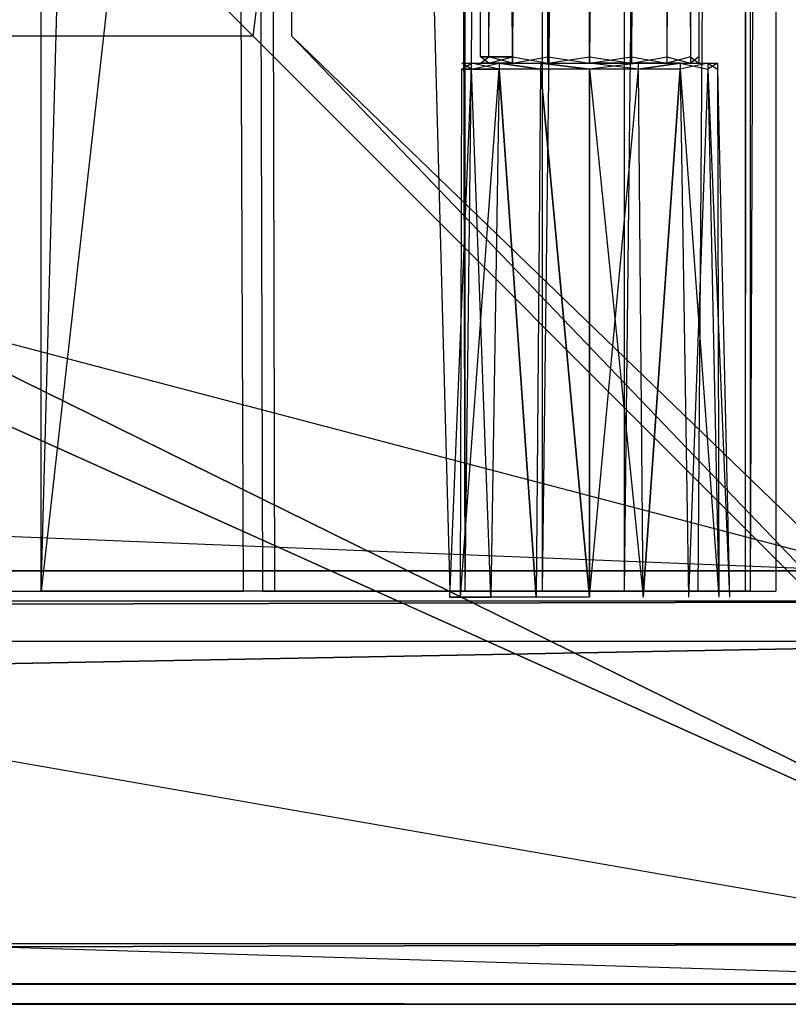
# Model space of a CAD drawing. Extents: x -1.6 to 0, y -0.5 to 0.
# Tile 23 of 29: x -0.0616 to -0.0234, y -0.5 to -0.4511. Entities that reach past the tile are written whole.
import ezdxf

# ---------------------------------------------------------------- set-up
doc = ezdxf.new("R2010")
doc.units = 0
for name, color, linetype in [('L12_KORPUS_LEGATO_BO_X_15620__Y', 7, 'CONTINUOUS'), ('L14_KORPUS_LEGATO_3_N_B11700___', 7, 'CONTINUOUS'), ('L20_DRAWERBOX_LEGATO_REL_6_X_36', 7, 'CONTINUOUS'), ('L22_DRAWERBOX_LEGATO_REL_4_X_13', 7, 'CONTINUOUS'), ('L23_DRAWERBOX_LEGATO_REL_3_X_68', 7, 'CONTINUOUS'), ('L27_FRONT_LEGATO_S2S2_X_3400__Y', 7, 'CONTINUOUS'), ('L9_PLATTE_LEGATO_N_B11700__0___', 7, 'CONTINUOUS')]:
    doc.layers.add(name, color=color, linetype=linetype)

msp = doc.modelspace()

# ---------------------------------------------------------------- linework, layer by layer
at = {"layer": 'L12_KORPUS_LEGATO_BO_X_15620__Y', "color": 8}
for points, invisible_edges in [([(-0.019, -0.4785, 0.02), (-1.581, -0.069, 0.02), (-1.581, -0.4785, 0.02), (-0.019, -0.4785, 0.02)], 13), ([(-1.581, -0.069, 0.02), (-0.019, -0.4785, 0.02), (-0.019, -0.069, 0.02), (-1.581, -0.069, 0.02)], 14), ([(-0.019, -0.069, 0.001), (-1.581, -0.4785, 0.001), (-1.581, -0.069, 0.001), (-0.019, -0.069, 0.001)], 13), ([(-1.581, -0.4785, 0.001), (-0.019, -0.069, 0.001), (-0.019, -0.4785, 0.001), (-1.581, -0.4785, 0.001)], 14), ([(-0.019, -0.4785, 0.02), (-1.581, -0.4785, 0.001), (-0.019, -0.4785, 0.001), (-0.019, -0.4785, 0.02)], 13), ([(-1.581, -0.4785, 0.001), (-0.019, -0.4785, 0.02), (-1.581, -0.4785, 0.02), (-1.581, -0.4785, 0.001)], 14)]:
    msp.add_3dface(points, dxfattribs=dict(at, invisible_edges=invisible_edges))
at = {"layer": 'L14_KORPUS_LEGATO_3_N_B11700___', "color": 8}
for points, invisible_edges in [([(-0.019, -0.4785, 0.313), (-0.079, -0.4185, 0.313), (-0.019, 0, 0.313), (-0.019, -0.4785, 0.313)], 15), ([(-0.019, -0.4785, 0.332), (-0.079, 0, 0.332), (-0.079, -0.4185, 0.332), (-0.019, -0.4785, 0.332)], 13), ([(-0.079, 0, 0.332), (-0.019, -0.4785, 0.332), (-0.019, 0, 0.332), (-0.079, 0, 0.332)], 14), ([(-1.581, -0.4785, 0.313), (-1.521, -0.4185, 0.313), (-0.019, -0.4785, 0.313), (-1.581, -0.4785, 0.313)], 10), ([(-0.019, -0.4785, 0.332), (-1.521, -0.4185, 0.332), (-1.581, -0.4785, 0.332), (-0.019, -0.4785, 0.332)], 13), ([(-0.019, -0.4785, 0.313), (-1.521, -0.4185, 0.313), (-0.079, -0.4185, 0.313), (-0.019, -0.4785, 0.313)], 15), ([(-1.521, -0.4185, 0.332), (-0.019, -0.4785, 0.332), (-0.079, -0.4185, 0.332), (-1.521, -0.4185, 0.332)], 14), ([(-0.019, -0.4785, 0.332), (-1.581, -0.4785, 0.313), (-0.019, -0.4785, 0.313), (-0.019, -0.4785, 0.332)], 13), ([(-1.581, -0.4785, 0.313), (-0.019, -0.4785, 0.332), (-1.581, -0.4785, 0.332), (-1.581, -0.4785, 0.313)], 14)]:
    msp.add_3dface(points, dxfattribs=dict(at, invisible_edges=invisible_edges))
at = {"layer": 'L20_DRAWERBOX_LEGATO_REL_6_X_36', "color": 8}
for points, invisible_edges in [([(-0.060485, -0.1555, 0.032), (-0.060485, -0.4795, 0.048743), (-0.060485, -0.4795, 0.032), (-0.060485, -0.1555, 0.032)], 13), ([(-0.060485, -0.4795, 0.048743), (-0.060485, -0.1555, 0.032), (-0.060485, -0.1555, 0.048743), (-0.060485, -0.4795, 0.048743)], 14), ([(-0.060485, -0.4795, 0.032), (-0.024, -0.1555, 0.032), (-0.060485, -0.1555, 0.032), (-0.060485, -0.4795, 0.032)], 13), ([(-0.024, -0.1555, 0.032), (-0.060485, -0.4795, 0.032), (-0.024, -0.4795, 0.032), (-0.024, -0.1555, 0.032)], 14), ([(-0.051741, -0.1555, 0.055052), (-0.060485, -0.4795, 0.048743), (-0.060485, -0.1555, 0.048743), (-0.051741, -0.1555, 0.055052)], 13), ([(-0.060485, -0.4795, 0.048743), (-0.051741, -0.1555, 0.055052), (-0.051741, -0.4795, 0.055052), (-0.060485, -0.4795, 0.048743)], 14), ([(-0.051741, -0.1555, 0.055052), (-0.050433, -0.4795, 0.056719), (-0.051741, -0.4795, 0.055052), (-0.051741, -0.1555, 0.055052)], 13), ([(-0.050433, -0.4795, 0.056719), (-0.051741, -0.1555, 0.055052), (-0.050433, -0.1555, 0.056719), (-0.050433, -0.4795, 0.056719)], 14), ([(-0.050433, -0.1555, 0.056719), (-0.04947, -0.4795, 0.058607), (-0.050433, -0.4795, 0.056719), (-0.050433, -0.1555, 0.056719)], 13), ([(-0.04947, -0.4795, 0.058607), (-0.050433, -0.1555, 0.056719), (-0.04947, -0.1555, 0.058607), (-0.04947, -0.4795, 0.058607)], 14), ([(-0.04947, -0.1555, 0.058607), (-0.048889, -0.4795, 0.060646), (-0.04947, -0.4795, 0.058607), (-0.04947, -0.1555, 0.058607)], 13), ([(-0.048889, -0.4795, 0.060646), (-0.04947, -0.1555, 0.058607), (-0.048889, -0.1555, 0.060646), (-0.048889, -0.4795, 0.060646)], 14), ([(-0.048889, -0.1555, 0.060646), (-0.04018, -0.4795, 0.113598), (-0.048889, -0.4795, 0.060646), (-0.048889, -0.1555, 0.060646)], 13), ([(-0.04018, -0.4795, 0.113598), (-0.048889, -0.1555, 0.060646), (-0.04018, -0.1555, 0.113598), (-0.04018, -0.4795, 0.113598)], 14), ([(-0.04018, -0.1555, 0.113598), (-0.039428, -0.4795, 0.114666), (-0.04018, -0.4795, 0.113598), (-0.04018, -0.1555, 0.113598)], 13), ([(-0.039428, -0.4795, 0.114666), (-0.04018, -0.1555, 0.113598), (-0.039428, -0.1555, 0.114666), (-0.039428, -0.4795, 0.114666)], 14), ([(-0.035589, -0.1555, 0.115998), (-0.039428, -0.4795, 0.114666), (-0.039428, -0.1555, 0.114666), (-0.035589, -0.1555, 0.115998)], 13), ([(-0.039428, -0.4795, 0.114666), (-0.035589, -0.1555, 0.115998), (-0.035589, -0.4795, 0.115998), (-0.039428, -0.4795, 0.114666)], 14), ([(-0.031526, -0.1555, 0.115948), (-0.035589, -0.4795, 0.115998), (-0.035589, -0.1555, 0.115998), (-0.031526, -0.1555, 0.115948)], 13), ([(-0.035589, -0.4795, 0.115998), (-0.031526, -0.1555, 0.115948), (-0.031526, -0.4795, 0.115948), (-0.035589, -0.4795, 0.115998)], 14), ([(-0.02788, -0.1555, 0.114232), (-0.031526, -0.4795, 0.115948), (-0.031526, -0.1555, 0.115948), (-0.02788, -0.1555, 0.114232)], 13), ([(-0.031526, -0.4795, 0.115948), (-0.02788, -0.1555, 0.114232), (-0.02788, -0.4795, 0.114232), (-0.031526, -0.4795, 0.115948)], 14), ([(-0.02788, -0.4795, 0.114232), (-0.025533, -0.1555, 0.110955), (-0.025533, -0.4795, 0.110955), (-0.02788, -0.4795, 0.114232)], 13), ([(-0.025533, -0.1555, 0.110955), (-0.02788, -0.4795, 0.114232), (-0.02788, -0.1555, 0.114232), (-0.025533, -0.1555, 0.110955)], 14), ([(-0.025533, -0.4795, 0.110955), (-0.025286, -0.1555, 0.10758), (-0.025286, -0.4795, 0.10758), (-0.025533, -0.4795, 0.110955)], 13), ([(-0.025286, -0.1555, 0.10758), (-0.025533, -0.4795, 0.110955), (-0.025533, -0.1555, 0.110955), (-0.025286, -0.1555, 0.10758)], 14), ([(-0.025286, -0.4795, 0.10758), (-0.024, -0.1555, 0.032), (-0.024, -0.4795, 0.032), (-0.025286, -0.4795, 0.10758)], 13), ([(-0.024, -0.1555, 0.032), (-0.025286, -0.4795, 0.10758), (-0.025286, -0.1555, 0.10758), (-0.024, -0.1555, 0.032)], 14), ([(-0.060485, -0.4795, 0.032), (-0.025286, -0.4795, 0.10758), (-0.024, -0.4795, 0.032), (-0.060485, -0.4795, 0.032)], 13), ([(-0.025286, -0.4795, 0.10758), (-0.060485, -0.4795, 0.032), (-0.04947, -0.4795, 0.058607), (-0.025286, -0.4795, 0.10758)], 10), ([(-0.04947, -0.4795, 0.058607), (-0.060485, -0.4795, 0.032), (-0.050433, -0.4795, 0.056719), (-0.04947, -0.4795, 0.058607)], 13), ([(-0.050433, -0.4795, 0.056719), (-0.060485, -0.4795, 0.032), (-0.051741, -0.4795, 0.055052), (-0.050433, -0.4795, 0.056719)], 10), ([(-0.051741, -0.4795, 0.055052), (-0.060485, -0.4795, 0.032), (-0.060485, -0.4795, 0.048743), (-0.051741, -0.4795, 0.055052)], 13), ([(-0.025286, -0.4795, 0.10758), (-0.04947, -0.4795, 0.058607), (-0.048889, -0.4795, 0.060646), (-0.025286, -0.4795, 0.10758)], 10), ([(-0.025286, -0.4795, 0.10758), (-0.048889, -0.4795, 0.060646), (-0.04018, -0.4795, 0.113598), (-0.025286, -0.4795, 0.10758)], 13), ([(-0.025286, -0.4795, 0.10758), (-0.04018, -0.4795, 0.113598), (-0.025533, -0.4795, 0.110955), (-0.025286, -0.4795, 0.10758)], 14), ([(-0.025533, -0.4795, 0.110955), (-0.04018, -0.4795, 0.113598), (-0.02788, -0.4795, 0.114232), (-0.025533, -0.4795, 0.110955)], 15), ([(-0.02788, -0.4795, 0.114232), (-0.04018, -0.4795, 0.113598), (-0.039428, -0.4795, 0.114666), (-0.02788, -0.4795, 0.114232)], 15), ([(-0.02788, -0.4795, 0.114232), (-0.039428, -0.4795, 0.114666), (-0.031526, -0.4795, 0.115948), (-0.02788, -0.4795, 0.114232)], 15), ([(-0.031526, -0.4795, 0.115948), (-0.039428, -0.4795, 0.114666), (-0.035589, -0.4795, 0.115998), (-0.031526, -0.4795, 0.115948)], 15)]:
    msp.add_3dface(points, dxfattribs=dict(at, invisible_edges=invisible_edges))
at = {"layer": 'L22_DRAWERBOX_LEGATO_REL_4_X_13', "color": 8}
for points, invisible_edges in [([(-0.038257, -0.143025, 0.164526), (-0.03867, -0.452987, 0.1666), (-0.038257, -0.452987, 0.164526), (-0.038257, -0.143025, 0.164526)], 13), ([(-0.03867, -0.452987, 0.1666), (-0.038257, -0.143025, 0.164526), (-0.03867, -0.143025, 0.1666), (-0.03867, -0.452987, 0.1666)], 14), ([(-0.03867, -0.143025, 0.1666), (-0.038257, -0.452987, 0.168674), (-0.03867, -0.452987, 0.1666), (-0.03867, -0.143025, 0.1666)], 13), ([(-0.038257, -0.452987, 0.168674), (-0.03867, -0.143025, 0.1666), (-0.038257, -0.143025, 0.168674), (-0.038257, -0.452987, 0.168674)], 14), ([(-0.037082, -0.143025, 0.162768), (-0.038257, -0.452987, 0.164526), (-0.037082, -0.452987, 0.162768), (-0.037082, -0.143025, 0.162768)], 13), ([(-0.038257, -0.452987, 0.164526), (-0.037082, -0.143025, 0.162768), (-0.038257, -0.143025, 0.164526), (-0.038257, -0.452987, 0.164526)], 14), ([(-0.038257, -0.143025, 0.168674), (-0.037082, -0.452987, 0.170432), (-0.038257, -0.452987, 0.168674), (-0.038257, -0.143025, 0.168674)], 13), ([(-0.037082, -0.452987, 0.170432), (-0.038257, -0.143025, 0.168674), (-0.037082, -0.143025, 0.170432), (-0.037082, -0.452987, 0.170432)], 14), ([(-0.037082, -0.452987, 0.162768), (-0.035324, -0.143025, 0.161593), (-0.037082, -0.143025, 0.162768), (-0.037082, -0.452987, 0.162768)], 13), ([(-0.035324, -0.143025, 0.161593), (-0.037082, -0.452987, 0.162768), (-0.035324, -0.452987, 0.161593), (-0.035324, -0.143025, 0.161593)], 14), ([(-0.035324, -0.143025, 0.171607), (-0.037082, -0.452987, 0.170432), (-0.037082, -0.143025, 0.170432), (-0.035324, -0.143025, 0.171607)], 13), ([(-0.037082, -0.452987, 0.170432), (-0.035324, -0.143025, 0.171607), (-0.035324, -0.452987, 0.171607), (-0.037082, -0.452987, 0.170432)], 14), ([(-0.035324, -0.452987, 0.161593), (-0.03325, -0.143025, 0.161181), (-0.035324, -0.143025, 0.161593), (-0.035324, -0.452987, 0.161593)], 13), ([(-0.03325, -0.143025, 0.161181), (-0.035324, -0.452987, 0.161593), (-0.03325, -0.452987, 0.161181), (-0.03325, -0.143025, 0.161181)], 14), ([(-0.03325, -0.143025, 0.172019), (-0.035324, -0.452987, 0.171607), (-0.035324, -0.143025, 0.171607), (-0.03325, -0.143025, 0.172019)], 13), ([(-0.035324, -0.452987, 0.171607), (-0.03325, -0.143025, 0.172019), (-0.03325, -0.452987, 0.172019), (-0.035324, -0.452987, 0.171607)], 14), ([(-0.031176, -0.143025, 0.171607), (-0.03325, -0.452987, 0.172019), (-0.03325, -0.143025, 0.172019), (-0.031176, -0.143025, 0.171607)], 13), ([(-0.03325, -0.452987, 0.172019), (-0.031176, -0.143025, 0.171607), (-0.031176, -0.452987, 0.171607), (-0.03325, -0.452987, 0.172019)], 14), ([(-0.03325, -0.452987, 0.161181), (-0.031176, -0.143025, 0.161593), (-0.03325, -0.143025, 0.161181), (-0.03325, -0.452987, 0.161181)], 13), ([(-0.031176, -0.143025, 0.161593), (-0.03325, -0.452987, 0.161181), (-0.031176, -0.452987, 0.161593), (-0.031176, -0.143025, 0.161593)], 14), ([(-0.029418, -0.143025, 0.170432), (-0.031176, -0.452987, 0.171607), (-0.031176, -0.143025, 0.171607), (-0.029418, -0.143025, 0.170432)], 13), ([(-0.031176, -0.452987, 0.171607), (-0.029418, -0.143025, 0.170432), (-0.029418, -0.452987, 0.170432), (-0.031176, -0.452987, 0.171607)], 14), ([(-0.031176, -0.452987, 0.161593), (-0.029418, -0.143025, 0.162768), (-0.031176, -0.143025, 0.161593), (-0.031176, -0.452987, 0.161593)], 13), ([(-0.029418, -0.143025, 0.162768), (-0.031176, -0.452987, 0.161593), (-0.029418, -0.452987, 0.162768), (-0.029418, -0.143025, 0.162768)], 14), ([(-0.029418, -0.452987, 0.170432), (-0.028243, -0.143025, 0.168674), (-0.028243, -0.452987, 0.168674), (-0.029418, -0.452987, 0.170432)], 13), ([(-0.028243, -0.143025, 0.168674), (-0.029418, -0.452987, 0.170432), (-0.029418, -0.143025, 0.170432), (-0.028243, -0.143025, 0.168674)], 14), ([(-0.028243, -0.452987, 0.164526), (-0.029418, -0.143025, 0.162768), (-0.029418, -0.452987, 0.162768), (-0.028243, -0.452987, 0.164526)], 13), ([(-0.029418, -0.143025, 0.162768), (-0.028243, -0.452987, 0.164526), (-0.028243, -0.143025, 0.164526), (-0.029418, -0.143025, 0.162768)], 14), ([(-0.028243, -0.452987, 0.168674), (-0.027831, -0.143025, 0.1666), (-0.027831, -0.452987, 0.1666), (-0.028243, -0.452987, 0.168674)], 13), ([(-0.027831, -0.143025, 0.1666), (-0.028243, -0.452987, 0.168674), (-0.028243, -0.143025, 0.168674), (-0.027831, -0.143025, 0.1666)], 14), ([(-0.027831, -0.452987, 0.1666), (-0.028243, -0.143025, 0.164526), (-0.028243, -0.452987, 0.164526), (-0.027831, -0.452987, 0.1666)], 13), ([(-0.028243, -0.143025, 0.164526), (-0.027831, -0.452987, 0.1666), (-0.027831, -0.143025, 0.1666), (-0.028243, -0.143025, 0.164526)], 14), ([(-0.039114, -0.4533, 0.164171), (-0.039604, -0.453606, 0.1666), (-0.03912, -0.453606, 0.164169), (-0.039114, -0.4533, 0.164171)], 13), ([(-0.039604, -0.453606, 0.1666), (-0.039114, -0.4533, 0.164171), (-0.039597, -0.4533, 0.1666), (-0.039604, -0.453606, 0.1666)], 14), ([(-0.039597, -0.4533, 0.1666), (-0.03912, -0.453606, 0.169031), (-0.039604, -0.453606, 0.1666), (-0.039597, -0.4533, 0.1666)], 13), ([(-0.038257, -0.4533, 0.164526), (-0.039597, -0.4533, 0.1666), (-0.039114, -0.4533, 0.164171), (-0.038257, -0.4533, 0.164526)], 13), ([(-0.039597, -0.4533, 0.1666), (-0.038257, -0.4533, 0.164526), (-0.03867, -0.4533, 0.1666), (-0.039597, -0.4533, 0.1666)], 14), ([(-0.038257, -0.4533, 0.168674), (-0.039597, -0.4533, 0.1666), (-0.03867, -0.4533, 0.1666), (-0.038257, -0.4533, 0.168674)], 13), ([(-0.039597, -0.4533, 0.1666), (-0.038257, -0.4533, 0.168674), (-0.039114, -0.4533, 0.169029), (-0.039597, -0.4533, 0.1666)], 14), ([(-0.03912, -0.453606, 0.169031), (-0.039597, -0.4533, 0.1666), (-0.039114, -0.4533, 0.169029), (-0.03912, -0.453606, 0.169031)], 14), ([(-0.037738, -0.4533, 0.162112), (-0.03912, -0.453606, 0.164169), (-0.037743, -0.453606, 0.162107), (-0.037738, -0.4533, 0.162112)], 13), ([(-0.03912, -0.453606, 0.164169), (-0.037738, -0.4533, 0.162112), (-0.039114, -0.4533, 0.164171), (-0.03912, -0.453606, 0.164169)], 14), ([(-0.039114, -0.4533, 0.169029), (-0.037743, -0.453606, 0.171093), (-0.03912, -0.453606, 0.169031), (-0.039114, -0.4533, 0.169029)], 13), ([(-0.037082, -0.4533, 0.162768), (-0.039114, -0.4533, 0.164171), (-0.037738, -0.4533, 0.162112), (-0.037082, -0.4533, 0.162768)], 13), ([(-0.039114, -0.4533, 0.164171), (-0.037082, -0.4533, 0.162768), (-0.038257, -0.4533, 0.164526), (-0.039114, -0.4533, 0.164171)], 14), ([(-0.037082, -0.4533, 0.170432), (-0.039114, -0.4533, 0.169029), (-0.038257, -0.4533, 0.168674), (-0.037082, -0.4533, 0.170432)], 13), ([(-0.039114, -0.4533, 0.169029), (-0.037082, -0.4533, 0.170432), (-0.037738, -0.4533, 0.171088), (-0.039114, -0.4533, 0.169029)], 14), ([(-0.037743, -0.453606, 0.171093), (-0.039114, -0.4533, 0.169029), (-0.037738, -0.4533, 0.171088), (-0.037743, -0.453606, 0.171093)], 14), ([(-0.03867, -0.452987, 0.1666), (-0.038257, -0.4533, 0.168674), (-0.03867, -0.4533, 0.1666), (-0.03867, -0.452987, 0.1666)], 13), ([(-0.038257, -0.4533, 0.168674), (-0.03867, -0.452987, 0.1666), (-0.038257, -0.452987, 0.168674), (-0.038257, -0.4533, 0.168674)], 14), ([(-0.038257, -0.452987, 0.164526), (-0.03867, -0.4533, 0.1666), (-0.038257, -0.4533, 0.164526), (-0.038257, -0.452987, 0.164526)], 13), ([(-0.03867, -0.4533, 0.1666), (-0.038257, -0.452987, 0.164526), (-0.03867, -0.452987, 0.1666), (-0.03867, -0.4533, 0.1666)], 14), ([(-0.038257, -0.452987, 0.168674), (-0.037082, -0.4533, 0.170432), (-0.038257, -0.4533, 0.168674), (-0.038257, -0.452987, 0.168674)], 13), ([(-0.037082, -0.4533, 0.170432), (-0.038257, -0.452987, 0.168674), (-0.037082, -0.452987, 0.170432), (-0.037082, -0.4533, 0.170432)], 14), ([(-0.037082, -0.452987, 0.162768), (-0.038257, -0.4533, 0.164526), (-0.037082, -0.4533, 0.162768), (-0.037082, -0.452987, 0.162768)], 13), ([(-0.038257, -0.4533, 0.164526), (-0.037082, -0.452987, 0.162768), (-0.038257, -0.452987, 0.164526), (-0.038257, -0.4533, 0.164526)], 14), ([(-0.037738, -0.4533, 0.171088), (-0.035682, -0.453606, 0.17247), (-0.037743, -0.453606, 0.171093), (-0.037738, -0.4533, 0.171088)], 13), ([(-0.035682, -0.453606, 0.16073), (-0.037738, -0.4533, 0.162112), (-0.037743, -0.453606, 0.162107), (-0.035682, -0.453606, 0.16073)], 13), ([(-0.035324, -0.4533, 0.161593), (-0.037738, -0.4533, 0.162112), (-0.035679, -0.4533, 0.160736), (-0.035324, -0.4533, 0.161593)], 13), ([(-0.037738, -0.4533, 0.162112), (-0.035324, -0.4533, 0.161593), (-0.037082, -0.4533, 0.162768), (-0.037738, -0.4533, 0.162112)], 14), ([(-0.035324, -0.4533, 0.171607), (-0.037738, -0.4533, 0.171088), (-0.037082, -0.4533, 0.170432), (-0.035324, -0.4533, 0.171607)], 13), ([(-0.037738, -0.4533, 0.171088), (-0.035324, -0.4533, 0.171607), (-0.035679, -0.4533, 0.172464), (-0.037738, -0.4533, 0.171088)], 14), ([(-0.035682, -0.453606, 0.17247), (-0.037738, -0.4533, 0.171088), (-0.035679, -0.4533, 0.172464), (-0.035682, -0.453606, 0.17247)], 14), ([(-0.037738, -0.4533, 0.162112), (-0.035682, -0.453606, 0.16073), (-0.035679, -0.4533, 0.160736), (-0.037738, -0.4533, 0.162112)], 14), ([(-0.035324, -0.452987, 0.171607), (-0.037082, -0.4533, 0.170432), (-0.037082, -0.452987, 0.170432), (-0.035324, -0.452987, 0.171607)], 13), ([(-0.037082, -0.4533, 0.170432), (-0.035324, -0.452987, 0.171607), (-0.035324, -0.4533, 0.171607), (-0.037082, -0.4533, 0.170432)], 14), ([(-0.035324, -0.4533, 0.161593), (-0.037082, -0.452987, 0.162768), (-0.037082, -0.4533, 0.162768), (-0.035324, -0.4533, 0.161593)], 13), ([(-0.037082, -0.452987, 0.162768), (-0.035324, -0.4533, 0.161593), (-0.035324, -0.452987, 0.161593), (-0.037082, -0.452987, 0.162768)], 14), ([(-0.035679, -0.4533, 0.172464), (-0.03325, -0.453606, 0.172953), (-0.035682, -0.453606, 0.17247), (-0.035679, -0.4533, 0.172464)], 13), ([(-0.03325, -0.453606, 0.160247), (-0.035679, -0.4533, 0.160736), (-0.035682, -0.453606, 0.16073), (-0.03325, -0.453606, 0.160247)], 13), ([(-0.03325, -0.4533, 0.161181), (-0.035679, -0.4533, 0.160736), (-0.03325, -0.4533, 0.160253), (-0.03325, -0.4533, 0.161181)], 13), ([(-0.035679, -0.4533, 0.160736), (-0.03325, -0.4533, 0.161181), (-0.035324, -0.4533, 0.161593), (-0.035679, -0.4533, 0.160736)], 14), ([(-0.03325, -0.4533, 0.172019), (-0.035679, -0.4533, 0.172464), (-0.035324, -0.4533, 0.171607), (-0.03325, -0.4533, 0.172019)], 13), ([(-0.035679, -0.4533, 0.172464), (-0.03325, -0.4533, 0.172019), (-0.03325, -0.4533, 0.172947), (-0.035679, -0.4533, 0.172464)], 14), ([(-0.03325, -0.453606, 0.172953), (-0.035679, -0.4533, 0.172464), (-0.03325, -0.4533, 0.172947), (-0.03325, -0.453606, 0.172953)], 14), ([(-0.035679, -0.4533, 0.160736), (-0.03325, -0.453606, 0.160247), (-0.03325, -0.4533, 0.160253), (-0.035679, -0.4533, 0.160736)], 14), ([(-0.03325, -0.452987, 0.172019), (-0.035324, -0.4533, 0.171607), (-0.035324, -0.452987, 0.171607), (-0.03325, -0.452987, 0.172019)], 13), ([(-0.035324, -0.4533, 0.171607), (-0.03325, -0.452987, 0.172019), (-0.03325, -0.4533, 0.172019), (-0.035324, -0.4533, 0.171607)], 14), ([(-0.03325, -0.4533, 0.161181), (-0.035324, -0.452987, 0.161593), (-0.035324, -0.4533, 0.161593), (-0.03325, -0.4533, 0.161181)], 13), ([(-0.035324, -0.452987, 0.161593), (-0.03325, -0.4533, 0.161181), (-0.03325, -0.452987, 0.161181), (-0.035324, -0.452987, 0.161593)], 14), ([(-0.031176, -0.4533, 0.161593), (-0.03325, -0.452987, 0.161181), (-0.03325, -0.4533, 0.161181), (-0.031176, -0.4533, 0.161593)], 13), ([(-0.03325, -0.452987, 0.161181), (-0.031176, -0.4533, 0.161593), (-0.031176, -0.452987, 0.161593), (-0.03325, -0.452987, 0.161181)], 14), ([(-0.031176, -0.452987, 0.171607), (-0.03325, -0.4533, 0.172019), (-0.03325, -0.452987, 0.172019), (-0.031176, -0.452987, 0.171607)], 13), ([(-0.03325, -0.4533, 0.172019), (-0.031176, -0.452987, 0.171607), (-0.031176, -0.4533, 0.171607), (-0.03325, -0.4533, 0.172019)], 14), ([(-0.030821, -0.4533, 0.160736), (-0.03325, -0.4533, 0.161181), (-0.03325, -0.4533, 0.160253), (-0.030821, -0.4533, 0.160736)], 13), ([(-0.03325, -0.4533, 0.161181), (-0.030821, -0.4533, 0.160736), (-0.031176, -0.4533, 0.161593), (-0.03325, -0.4533, 0.161181)], 14), ([(-0.030821, -0.4533, 0.172464), (-0.03325, -0.4533, 0.172019), (-0.031176, -0.4533, 0.171607), (-0.030821, -0.4533, 0.172464)], 13), ([(-0.03325, -0.4533, 0.172019), (-0.030821, -0.4533, 0.172464), (-0.03325, -0.4533, 0.172947), (-0.03325, -0.4533, 0.172019)], 14), ([(-0.03325, -0.4533, 0.172947), (-0.030819, -0.453606, 0.17247), (-0.03325, -0.453606, 0.172953), (-0.03325, -0.4533, 0.172947)], 13), ([(-0.030819, -0.453606, 0.17247), (-0.03325, -0.4533, 0.172947), (-0.030821, -0.4533, 0.172464), (-0.030819, -0.453606, 0.17247)], 14), ([(-0.03325, -0.453606, 0.160247), (-0.030821, -0.4533, 0.160736), (-0.03325, -0.4533, 0.160253), (-0.03325, -0.453606, 0.160247)], 13), ([(-0.030821, -0.4533, 0.160736), (-0.03325, -0.453606, 0.160247), (-0.030819, -0.453606, 0.16073), (-0.030821, -0.4533, 0.160736)], 14), ([(-0.029418, -0.4533, 0.162768), (-0.031176, -0.452987, 0.161593), (-0.031176, -0.4533, 0.161593), (-0.029418, -0.4533, 0.162768)], 13), ([(-0.031176, -0.452987, 0.161593), (-0.029418, -0.4533, 0.162768), (-0.029418, -0.452987, 0.162768), (-0.031176, -0.452987, 0.161593)], 14), ([(-0.029418, -0.452987, 0.170432), (-0.031176, -0.4533, 0.171607), (-0.031176, -0.452987, 0.171607), (-0.029418, -0.452987, 0.170432)], 13), ([(-0.031176, -0.4533, 0.171607), (-0.029418, -0.452987, 0.170432), (-0.029418, -0.4533, 0.170432), (-0.031176, -0.4533, 0.171607)], 14), ([(-0.028762, -0.4533, 0.171088), (-0.031176, -0.4533, 0.171607), (-0.029418, -0.4533, 0.170432), (-0.028762, -0.4533, 0.171088)], 13), ([(-0.031176, -0.4533, 0.171607), (-0.028762, -0.4533, 0.171088), (-0.030821, -0.4533, 0.172464), (-0.031176, -0.4533, 0.171607)], 14), ([(-0.028762, -0.4533, 0.162112), (-0.031176, -0.4533, 0.161593), (-0.030821, -0.4533, 0.160736), (-0.028762, -0.4533, 0.162112)], 13), ([(-0.031176, -0.4533, 0.161593), (-0.028762, -0.4533, 0.162112), (-0.029418, -0.4533, 0.162768), (-0.031176, -0.4533, 0.161593)], 14), ([(-0.030819, -0.453606, 0.16073), (-0.028762, -0.4533, 0.162112), (-0.030821, -0.4533, 0.160736), (-0.030819, -0.453606, 0.16073)], 13), ([(-0.028762, -0.4533, 0.171088), (-0.030819, -0.453606, 0.17247), (-0.030821, -0.4533, 0.172464), (-0.028762, -0.4533, 0.171088)], 13), ([(-0.028762, -0.4533, 0.162112), (-0.030819, -0.453606, 0.16073), (-0.028758, -0.453606, 0.162107), (-0.028762, -0.4533, 0.162112)], 14), ([(-0.030819, -0.453606, 0.17247), (-0.028762, -0.4533, 0.171088), (-0.028758, -0.453606, 0.171093), (-0.030819, -0.453606, 0.17247)], 14), ([(-0.028243, -0.4533, 0.164526), (-0.029418, -0.452987, 0.162768), (-0.029418, -0.4533, 0.162768), (-0.028243, -0.4533, 0.164526)], 13), ([(-0.029418, -0.452987, 0.162768), (-0.028243, -0.4533, 0.164526), (-0.028243, -0.452987, 0.164526), (-0.029418, -0.452987, 0.162768)], 14), ([(-0.029418, -0.4533, 0.170432), (-0.028243, -0.452987, 0.168674), (-0.028243, -0.4533, 0.168674), (-0.029418, -0.4533, 0.170432)], 13), ([(-0.028243, -0.452987, 0.168674), (-0.029418, -0.4533, 0.170432), (-0.029418, -0.452987, 0.170432), (-0.028243, -0.452987, 0.168674)], 14), ([(-0.027387, -0.4533, 0.169029), (-0.029418, -0.4533, 0.170432), (-0.028243, -0.4533, 0.168674), (-0.027387, -0.4533, 0.169029)], 13), ([(-0.029418, -0.4533, 0.170432), (-0.027387, -0.4533, 0.169029), (-0.028762, -0.4533, 0.171088), (-0.029418, -0.4533, 0.170432)], 14), ([(-0.027387, -0.4533, 0.164171), (-0.029418, -0.4533, 0.162768), (-0.028762, -0.4533, 0.162112), (-0.027387, -0.4533, 0.164171)], 13), ([(-0.029418, -0.4533, 0.162768), (-0.027387, -0.4533, 0.164171), (-0.028243, -0.4533, 0.164526), (-0.029418, -0.4533, 0.162768)], 14), ([(-0.02738, -0.453606, 0.164169), (-0.028762, -0.4533, 0.162112), (-0.028758, -0.453606, 0.162107), (-0.02738, -0.453606, 0.164169)], 13), ([(-0.028762, -0.4533, 0.162112), (-0.02738, -0.453606, 0.164169), (-0.027387, -0.4533, 0.164171), (-0.028762, -0.4533, 0.162112)], 14), ([(-0.027387, -0.4533, 0.169029), (-0.028758, -0.453606, 0.171093), (-0.028762, -0.4533, 0.171088), (-0.027387, -0.4533, 0.169029)], 14), ([(-0.028758, -0.453606, 0.171093), (-0.027387, -0.4533, 0.169029), (-0.02738, -0.453606, 0.169031), (-0.028758, -0.453606, 0.171093)], 13), ([(-0.027831, -0.4533, 0.1666), (-0.028243, -0.452987, 0.164526), (-0.028243, -0.4533, 0.164526), (-0.027831, -0.4533, 0.1666)], 13), ([(-0.028243, -0.452987, 0.164526), (-0.027831, -0.4533, 0.1666), (-0.027831, -0.452987, 0.1666), (-0.028243, -0.452987, 0.164526)], 14), ([(-0.028243, -0.4533, 0.168674), (-0.027831, -0.452987, 0.1666), (-0.027831, -0.4533, 0.1666), (-0.028243, -0.4533, 0.168674)], 13), ([(-0.027831, -0.452987, 0.1666), (-0.028243, -0.4533, 0.168674), (-0.028243, -0.452987, 0.168674), (-0.027831, -0.452987, 0.1666)], 14), ([(-0.026904, -0.4533, 0.1666), (-0.028243, -0.4533, 0.164526), (-0.027387, -0.4533, 0.164171), (-0.026904, -0.4533, 0.1666)], 13), ([(-0.028243, -0.4533, 0.164526), (-0.026904, -0.4533, 0.1666), (-0.027831, -0.4533, 0.1666), (-0.028243, -0.4533, 0.164526)], 14), ([(-0.027831, -0.4533, 0.1666), (-0.027387, -0.4533, 0.169029), (-0.028243, -0.4533, 0.168674), (-0.027831, -0.4533, 0.1666)], 14), ([(-0.027387, -0.4533, 0.169029), (-0.027831, -0.4533, 0.1666), (-0.026904, -0.4533, 0.1666), (-0.027387, -0.4533, 0.169029)], 13), ([(-0.026897, -0.453606, 0.1666), (-0.027387, -0.4533, 0.164171), (-0.02738, -0.453606, 0.164169), (-0.026897, -0.453606, 0.1666)], 13), ([(-0.027387, -0.4533, 0.164171), (-0.026897, -0.453606, 0.1666), (-0.026904, -0.4533, 0.1666), (-0.027387, -0.4533, 0.164171)], 14), ([(-0.026904, -0.4533, 0.1666), (-0.02738, -0.453606, 0.169031), (-0.027387, -0.4533, 0.169029), (-0.026904, -0.4533, 0.1666)], 14), ([(-0.02738, -0.453606, 0.169031), (-0.026904, -0.4533, 0.1666), (-0.026897, -0.453606, 0.1666), (-0.02738, -0.453606, 0.169031)], 13), ([(-0.039604, -0.453606, 0.1666), (-0.03966, -0.4798, 0.169255), (-0.040188, -0.4798, 0.1666), (-0.039604, -0.453606, 0.1666)], 13), ([(-0.03912, -0.453606, 0.164169), (-0.040188, -0.4798, 0.1666), (-0.03966, -0.4798, 0.163945), (-0.03912, -0.453606, 0.164169)], 13), ([(-0.040188, -0.4798, 0.1666), (-0.03912, -0.453606, 0.164169), (-0.039604, -0.453606, 0.1666), (-0.040188, -0.4798, 0.1666)], 14), ([(-0.03912, -0.453606, 0.169031), (-0.038156, -0.4798, 0.171505), (-0.03966, -0.4798, 0.169255), (-0.03912, -0.453606, 0.169031)], 13), ([(-0.03966, -0.4798, 0.169255), (-0.039604, -0.453606, 0.1666), (-0.03912, -0.453606, 0.169031), (-0.03966, -0.4798, 0.169255)], 14), ([(-0.037743, -0.453606, 0.162107), (-0.03966, -0.4798, 0.163945), (-0.038156, -0.4798, 0.161695), (-0.037743, -0.453606, 0.162107)], 13), ([(-0.03966, -0.4798, 0.163945), (-0.037743, -0.453606, 0.162107), (-0.03912, -0.453606, 0.164169), (-0.03966, -0.4798, 0.163945)], 14), ([(-0.038156, -0.4798, 0.171505), (-0.03912, -0.453606, 0.169031), (-0.037743, -0.453606, 0.171093), (-0.038156, -0.4798, 0.171505)], 14), ([(-0.035905, -0.4798, 0.160191), (-0.037743, -0.453606, 0.162107), (-0.038156, -0.4798, 0.161695), (-0.035905, -0.4798, 0.160191)], 13), ([(-0.037743, -0.453606, 0.171093), (-0.035905, -0.4798, 0.173009), (-0.038156, -0.4798, 0.171505), (-0.037743, -0.453606, 0.171093)], 13), ([(-0.037743, -0.453606, 0.162107), (-0.035905, -0.4798, 0.160191), (-0.035682, -0.453606, 0.16073), (-0.037743, -0.453606, 0.162107)], 14), ([(-0.035905, -0.4798, 0.173009), (-0.037743, -0.453606, 0.171093), (-0.035682, -0.453606, 0.17247), (-0.035905, -0.4798, 0.173009)], 14), ([(-0.03325, -0.4798, 0.159663), (-0.035682, -0.453606, 0.16073), (-0.035905, -0.4798, 0.160191), (-0.03325, -0.4798, 0.159663)], 13), ([(-0.035682, -0.453606, 0.17247), (-0.03325, -0.4798, 0.173537), (-0.035905, -0.4798, 0.173009), (-0.035682, -0.453606, 0.17247)], 13), ([(-0.035682, -0.453606, 0.16073), (-0.03325, -0.4798, 0.159663), (-0.03325, -0.453606, 0.160247), (-0.035682, -0.453606, 0.16073)], 14), ([(-0.03325, -0.4798, 0.173537), (-0.035682, -0.453606, 0.17247), (-0.03325, -0.453606, 0.172953), (-0.03325, -0.4798, 0.173537)], 14), ([(-0.030595, -0.4798, 0.160191), (-0.03325, -0.453606, 0.160247), (-0.03325, -0.4798, 0.159663), (-0.030595, -0.4798, 0.160191)], 13), ([(-0.03325, -0.453606, 0.160247), (-0.030595, -0.4798, 0.160191), (-0.030819, -0.453606, 0.16073), (-0.03325, -0.453606, 0.160247)], 14), ([(-0.030819, -0.453606, 0.17247), (-0.03325, -0.4798, 0.173537), (-0.03325, -0.453606, 0.172953), (-0.030819, -0.453606, 0.17247)], 13), ([(-0.03325, -0.4798, 0.173537), (-0.030819, -0.453606, 0.17247), (-0.030595, -0.4798, 0.173009), (-0.03325, -0.4798, 0.173537)], 14), ([(-0.028758, -0.453606, 0.171093), (-0.030595, -0.4798, 0.173009), (-0.030819, -0.453606, 0.17247), (-0.028758, -0.453606, 0.171093)], 13), ([(-0.030595, -0.4798, 0.160191), (-0.028758, -0.453606, 0.162107), (-0.030819, -0.453606, 0.16073), (-0.030595, -0.4798, 0.160191)], 13), ([(-0.030595, -0.4798, 0.173009), (-0.028758, -0.453606, 0.171093), (-0.028345, -0.4798, 0.171505), (-0.030595, -0.4798, 0.173009)], 14), ([(-0.028758, -0.453606, 0.162107), (-0.030595, -0.4798, 0.160191), (-0.028345, -0.4798, 0.161695), (-0.028758, -0.453606, 0.162107)], 14), ([(-0.02738, -0.453606, 0.169031), (-0.028345, -0.4798, 0.171505), (-0.028758, -0.453606, 0.171093), (-0.02738, -0.453606, 0.169031)], 14), ([(-0.026841, -0.4798, 0.163945), (-0.028758, -0.453606, 0.162107), (-0.028345, -0.4798, 0.161695), (-0.026841, -0.4798, 0.163945)], 13), ([(-0.028758, -0.453606, 0.162107), (-0.026841, -0.4798, 0.163945), (-0.02738, -0.453606, 0.164169), (-0.028758, -0.453606, 0.162107)], 14), ([(-0.028345, -0.4798, 0.171505), (-0.02738, -0.453606, 0.169031), (-0.026841, -0.4798, 0.169255), (-0.028345, -0.4798, 0.171505)], 13), ([(-0.026897, -0.453606, 0.1666), (-0.026841, -0.4798, 0.169255), (-0.02738, -0.453606, 0.169031), (-0.026897, -0.453606, 0.1666)], 14), ([(-0.026313, -0.4798, 0.1666), (-0.02738, -0.453606, 0.164169), (-0.026841, -0.4798, 0.163945), (-0.026313, -0.4798, 0.1666)], 13), ([(-0.02738, -0.453606, 0.164169), (-0.026313, -0.4798, 0.1666), (-0.026897, -0.453606, 0.1666), (-0.02738, -0.453606, 0.164169)], 14), ([(-0.026841, -0.4798, 0.169255), (-0.026897, -0.453606, 0.1666), (-0.026313, -0.4798, 0.1666), (-0.026841, -0.4798, 0.169255)], 13)]:
    msp.add_3dface(points, dxfattribs=dict(at, invisible_edges=invisible_edges))
at = {"layer": 'L23_DRAWERBOX_LEGATO_REL_3_X_68', "color": 8}
for points, invisible_edges in [([(-0.749015, -0.4795, 0.048), (-0.060485, -0.1555, 0.048), (-0.749015, -0.1555, 0.048), (-0.749015, -0.4795, 0.048)], 13), ([(-0.060485, -0.1555, 0.048), (-0.749015, -0.4795, 0.048), (-0.060485, -0.4795, 0.048), (-0.060485, -0.1555, 0.048)], 14), ([(-0.060485, -0.1555, 0.032), (-0.749015, -0.4795, 0.032), (-0.749015, -0.1555, 0.032), (-0.060485, -0.1555, 0.032)], 13), ([(-0.749015, -0.4795, 0.032), (-0.060485, -0.1555, 0.032), (-0.060485, -0.4795, 0.032), (-0.749015, -0.4795, 0.032)], 14), ([(-0.060485, -0.1555, 0.032), (-0.060485, -0.4795, 0.048), (-0.060485, -0.4795, 0.032), (-0.060485, -0.1555, 0.032)], 13), ([(-0.060485, -0.4795, 0.048), (-0.060485, -0.1555, 0.032), (-0.060485, -0.1555, 0.048), (-0.060485, -0.4795, 0.048)], 14), ([(-0.060485, -0.4795, 0.032), (-0.749015, -0.4795, 0.048), (-0.749015, -0.4795, 0.032), (-0.060485, -0.4795, 0.032)], 13), ([(-0.749015, -0.4795, 0.048), (-0.060485, -0.4795, 0.032), (-0.060485, -0.4795, 0.048), (-0.749015, -0.4795, 0.048)], 14)]:
    msp.add_3dface(points, dxfattribs=dict(at, invisible_edges=invisible_edges))
at = {"layer": 'L27_FRONT_LEGATO_S2S2_X_3400__Y', "color": 8}
for points, invisible_edges in [([(-0.796, -0.482, 0.34), (-0.004, -0.48, 0.34), (-0.796, -0.48, 0.34), (-0.796, -0.482, 0.34)], 13), ([(-0.004, -0.48, 0.34), (-0.796, -0.482, 0.34), (-0.004, -0.482, 0.34), (-0.004, -0.48, 0.34)], 14), ([(-0.004, -0.48), (-0.796, -0.482), (-0.796, -0.48), (-0.004, -0.48)], 13), ([(-0.796, -0.482), (-0.004, -0.48), (-0.004, -0.482), (-0.796, -0.482)], 14), ([(-0.796, -0.48, 0.338), (-0.004, -0.48, 0.002), (-0.796, -0.48, 0.002), (-0.796, -0.48, 0.338)], 13), ([(-0.004, -0.48, 0.002), (-0.796, -0.48, 0.338), (-0.004, -0.48, 0.338), (-0.004, -0.48, 0.002)], 14), ([(-0.796, -0.48, 0.34), (-0.004, -0.48, 0.338), (-0.796, -0.48, 0.338), (-0.796, -0.48, 0.34)], 13), ([(-0.004, -0.48, 0.338), (-0.796, -0.48, 0.34), (-0.004, -0.48, 0.34), (-0.004, -0.48, 0.338)], 14), ([(-0.796, -0.48, 0.002), (-0.004, -0.48), (-0.796, -0.48), (-0.796, -0.48, 0.002)], 13), ([(-0.004, -0.48), (-0.796, -0.48, 0.002), (-0.004, -0.48, 0.002), (-0.004, -0.48)], 14), ([(-0.004, -0.482), (-0.796, -0.497), (-0.796, -0.482), (-0.004, -0.482)], 13), ([(-0.796, -0.497), (-0.004, -0.482), (-0.004, -0.497), (-0.796, -0.497)], 14), ([(-0.796, -0.497, 0.34), (-0.004, -0.482, 0.34), (-0.796, -0.482, 0.34), (-0.796, -0.497, 0.34)], 13), ([(-0.004, -0.482, 0.34), (-0.796, -0.497, 0.34), (-0.004, -0.497, 0.34), (-0.004, -0.482, 0.34)], 14), ([(-0.004, -0.497), (-0.796, -0.499), (-0.796, -0.497), (-0.004, -0.497)], 13), ([(-0.796, -0.499), (-0.004, -0.497), (-0.004, -0.499), (-0.796, -0.499)], 14), ([(-0.796, -0.499, 0.34), (-0.004, -0.497, 0.34), (-0.796, -0.497, 0.34), (-0.796, -0.499, 0.34)], 13), ([(-0.004, -0.497, 0.34), (-0.796, -0.499, 0.34), (-0.004, -0.499, 0.34), (-0.004, -0.497, 0.34)], 14), ([(-0.004, -0.499, 0.002), (-0.796, -0.499, 0.338), (-0.796, -0.499, 0.002), (-0.004, -0.499, 0.002)], 13), ([(-0.796, -0.499, 0.338), (-0.004, -0.499, 0.002), (-0.004, -0.499, 0.338), (-0.796, -0.499, 0.338)], 14), ([(-0.004, -0.499), (-0.796, -0.499, 0.002), (-0.796, -0.499), (-0.004, -0.499)], 13), ([(-0.796, -0.499, 0.002), (-0.004, -0.499), (-0.004, -0.499, 0.002), (-0.796, -0.499, 0.002)], 14), ([(-0.004, -0.499, 0.338), (-0.796, -0.499, 0.34), (-0.796, -0.499, 0.338), (-0.004, -0.499, 0.338)], 13), ([(-0.796, -0.499, 0.34), (-0.004, -0.499, 0.338), (-0.004, -0.499, 0.34), (-0.796, -0.499, 0.34)], 14)]:
    msp.add_3dface(points, dxfattribs=dict(at, invisible_edges=invisible_edges))
at = {"layer": 'L9_PLATTE_LEGATO_N_B11700__0___', "color": 8}
for points, invisible_edges in [([(-0.00192, -0.498375, 0.38), (-1.598322, -0.220523, 0.38), (-1.598322, -0.498375, 0.38), (-0.00192, -0.498375, 0.38)], 13), ([(-1.598322, -0.220523, 0.38), (-0.00192, -0.498375, 0.38), (-0.435557, -0.305801, 0.38), (-1.598322, -0.220523, 0.38)], 10), ([(-0.309703, -0.238531, 0.38), (-0.00192, -0.498375, 0.38), (-0.307929, -0.220523, 0.38), (-0.309703, -0.238531, 0.38)], 15), ([(-0.307929, -0.220523, 0.38), (-0.00192, -0.498375, 0.38), (-0.00192, -0.220523, 0.38), (-0.307929, -0.220523, 0.38)], 15), ([(-0.048041, -0.450334, 0.343069), (-0.001013, -0.220523, 0.372564), (-0.001013, -0.497362, 0.372564), (-0.048041, -0.450334, 0.343069)], 14), ([(-0.314955, -0.255846, 0.38), (-0.00192, -0.498375, 0.38), (-0.309703, -0.238531, 0.38), (-0.314955, -0.255846, 0.38)], 15), ([(-0.323485, -0.271804, 0.38), (-0.00192, -0.498375, 0.38), (-0.314955, -0.255846, 0.38), (-0.323485, -0.271804, 0.38)], 15), ([(-0.334964, -0.285792, 0.38), (-0.00192, -0.498375, 0.38), (-0.323485, -0.271804, 0.38), (-0.334964, -0.285792, 0.38)], 15), ([(-0.348952, -0.297271, 0.38), (-0.00192, -0.498375, 0.38), (-0.334964, -0.285792, 0.38), (-0.348952, -0.297271, 0.38)], 15), ([(-0.36491, -0.305801, 0.38), (-0.00192, -0.498375, 0.38), (-0.348952, -0.297271, 0.38), (-0.36491, -0.305801, 0.38)], 15), ([(-0.435557, -0.305801, 0.38), (-0.00192, -0.498375, 0.38), (-0.418241, -0.311054, 0.38), (-0.435557, -0.305801, 0.38)], 13), ([(-0.382226, -0.311054, 0.38), (-0.00192, -0.498375, 0.38), (-0.36491, -0.305801, 0.38), (-0.382226, -0.311054, 0.38)], 10), ([(-0.418241, -0.311054, 0.38), (-0.00192, -0.498375, 0.38), (-0.400234, -0.312827, 0.38), (-0.418241, -0.311054, 0.38)], 10), ([(-0.400234, -0.312827, 0.38), (-0.00192, -0.498375, 0.38), (-0.382226, -0.311054, 0.38), (-0.400234, -0.312827, 0.38)], 13), ([(-1.548577, -0.450256, 0.342), (-0.049961, -0.451959, 0.343069), (-1.550281, -0.451959, 0.343069), (-1.548577, -0.450256, 0.342)], 13), ([(-0.049961, -0.451959, 0.343069), (-1.548577, -0.450256, 0.342), (-0.051665, -0.450256, 0.342), (-0.049961, -0.451959, 0.343069)], 14), ([(-0.049744, -0.450256, 0.342), (-0.049961, -0.451959, 0.343069), (-0.051665, -0.450256, 0.342), (-0.049744, -0.450256, 0.342)], 13), ([(-0.049961, -0.451959, 0.343069), (-0.049744, -0.450256, 0.342), (-0.048041, -0.451959, 0.343069), (-0.049961, -0.451959, 0.343069)], 14), ([(-0.049744, -0.450256, 0.342), (-0.048041, -0.450334, 0.343069), (-0.048041, -0.451959, 0.343069), (-0.049744, -0.450256, 0.342)], 14), ([(-0.001013, -0.497362, 0.372564), (-0.048041, -0.451959, 0.343069), (-0.048041, -0.450334, 0.343069), (-0.001013, -0.497362, 0.372564)], 13), ([(-1.550281, -0.451959, 0.343069), (-0.002934, -0.498987, 0.372564), (-1.597308, -0.498987, 0.372564), (-1.550281, -0.451959, 0.343069)], 13), ([(-0.002934, -0.498987, 0.372564), (-1.550281, -0.451959, 0.343069), (-0.049961, -0.451959, 0.343069), (-0.002934, -0.498987, 0.372564)], 14), ([(-0.048041, -0.451959, 0.343069), (-0.002934, -0.498987, 0.372564), (-0.049961, -0.451959, 0.343069), (-0.048041, -0.451959, 0.343069)], 13), ([(-0.002934, -0.498987, 0.372564), (-0.048041, -0.451959, 0.343069), (-0.001013, -0.498987, 0.372564), (-0.002934, -0.498987, 0.372564)], 14), ([(-0.048041, -0.451959, 0.343069), (-0.001013, -0.497362, 0.372564), (-0.001013, -0.498987, 0.372564), (-0.048041, -0.451959, 0.343069)], 14), ([(-0.00192, -0.5, 0.38), (-1.598322, -0.498375, 0.38), (-1.598322, -0.5, 0.38), (-0.00192, -0.5, 0.38)], 13), ([(-1.598322, -0.498375, 0.38), (-0.00192, -0.5, 0.38), (-0.00192, -0.498375, 0.38), (-1.598322, -0.498375, 0.38)], 14), ([(-1.597308, -0.498987, 0.372564), (-0.00192, -0.5, 0.3732), (-1.598322, -0.5, 0.3732), (-1.597308, -0.498987, 0.372564)], 13), ([(-0.00192, -0.5, 0.3732), (-1.597308, -0.498987, 0.372564), (-0.002934, -0.498987, 0.372564), (-0.00192, -0.5, 0.3732)], 14), ([(-0.00192, -0.5, 0.378361), (-1.598322, -0.5, 0.374378), (-0.00192, -0.5, 0.374378), (-0.00192, -0.5, 0.378361)], 13), ([(-1.598322, -0.5, 0.374378), (-0.00192, -0.5, 0.378361), (-1.598322, -0.5, 0.378361), (-1.598322, -0.5, 0.374378)], 14), ([(-0.00192, -0.5, 0.38), (-1.598322, -0.5, 0.378361), (-0.00192, -0.5, 0.378361), (-0.00192, -0.5, 0.38)], 13), ([(-1.598322, -0.5, 0.378361), (-0.00192, -0.5, 0.38), (-1.598322, -0.5, 0.38), (-1.598322, -0.5, 0.378361)], 14), ([(-0.00192, -0.5, 0.374378), (-1.598322, -0.5, 0.3732), (-0.00192, -0.5, 0.3732), (-0.00192, -0.5, 0.374378)], 13), ([(-1.598322, -0.5, 0.3732), (-0.00192, -0.5, 0.374378), (-1.598322, -0.5, 0.374378), (-1.598322, -0.5, 0.3732)], 14)]:
    msp.add_3dface(points, dxfattribs=dict(at, invisible_edges=invisible_edges))

doc.saveas('drawing.dxf')
